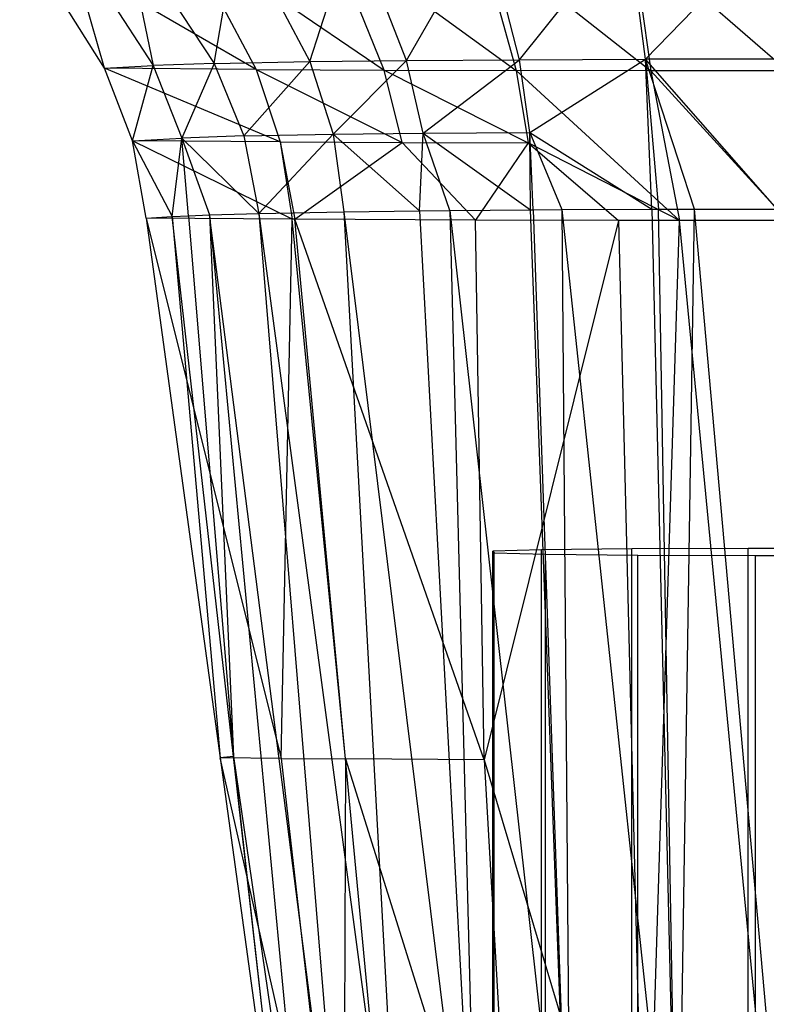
# Model space of a CAD drawing. Extents: x 3 to 49, y 3 to 103.
# Tile 97 of 101: x 25.266 to 26.023, y 97.404 to 98.403. Entities that reach past the tile are written whole.
import ezdxf

# ---------------------------------------------------------------- set-up
doc = ezdxf.new("R2010")
doc.units = 0
doc.header["$LTSCALE"] = 2.54
doc.layers.get('0').update_dxf_attribs({"linetype": 'CONTINUOUS'})

# ---------------------------------------------------------------- blocks, each defined once
blk = doc.blocks.new('HOTEL-MOOD-11782-11790_STL')
at = {"color": 0}
for p, q in [((25.65842, 98.36196, 0.34307), (25.73756, 98.50029, 0.26366)), ((25.65842, 98.36196, 0.34307), (25.73756, 98.50029, 0.26366)), ((25.77296, 98.36276, 0.27511), (25.73756, 98.50029, 0.26366)), ((25.77296, 98.36276, 0.27511), (25.73756, 98.50029, 0.26366)), ((25.77296, 98.36276, 0.27511), (25.88286, 98.50066, 0.22455)), ((25.77296, 98.36276, 0.27511), (25.88286, 98.50066, 0.22455)), ((25.90046, 98.36323, 0.23346), (25.88286, 98.50066, 0.22455)), ((25.90046, 98.36323, 0.23346), (25.88286, 98.50066, 0.22455)), ((25.90046, 98.36323, 0.23346), (26.03416, 98.50071, 0.21081)), ((25.90046, 98.36323, 0.23346), (26.03416, 98.50071, 0.21081)), ((25.35189, 98.35412, 0.99646), (25.26607, 98.49157, 1.00663)), ((25.50589, 98.35289, 1.09762), (25.26607, 98.49157, 1.00663)), ((25.35189, 98.35412, 0.99646), (25.26607, 98.49157, 1.00663)), ((25.50589, 98.35289, 1.09762), (25.26607, 98.49157, 1.00663)), ((25.35189, 98.35412, 0.99646), (25.31223, 98.49442, 0.77281)), ((25.31223, 98.49442, 0.77281), (25.4015, 98.35687, 0.76868)), ((25.35189, 98.35412, 0.99646), (25.31223, 98.49442, 0.77281)), ((25.31223, 98.49442, 0.77281), (25.4015, 98.35687, 0.76868)), ((25.37269, 98.49682, 0.57197), (25.4015, 98.35687, 0.76868)), ((25.37269, 98.49682, 0.57197), (25.4015, 98.35687, 0.76868)), ((25.37269, 98.49682, 0.57197), (25.4632, 98.35909, 0.58388)), ((25.37269, 98.49682, 0.57197), (25.4632, 98.35909, 0.58388)), ((25.43315, 98.49013, 1.12038), (25.63569, 98.35228, 1.14582)), ((25.43315, 98.49013, 1.12038), (25.63569, 98.35228, 1.14582)), ((25.43315, 98.49013, 1.12038), (25.50589, 98.35289, 1.09762)), ((25.43315, 98.49013, 1.12038), (25.50589, 98.35289, 1.09762)), ((25.4632, 98.35909, 0.58388), (25.48737, 98.49871, 0.4096)), ((25.4632, 98.35909, 0.58388), (25.48737, 98.49871, 0.4096)), ((25.48737, 98.49871, 0.4096), (25.56025, 98.36092, 0.43122)), ((25.48737, 98.49871, 0.4096), (25.56025, 98.36092, 0.43122)), ((25.56025, 98.36092, 0.43122), (25.60463, 98.49962, 0.32725)), ((25.56025, 98.36092, 0.43122), (25.60463, 98.49962, 0.32725)), ((25.65842, 98.36196, 0.34307), (25.60463, 98.49962, 0.32725)), ((25.65842, 98.36196, 0.34307), (25.60463, 98.49962, 0.32725)), ((25.63569, 98.35228, 1.14582), (25.57996, 98.48952, 1.16483)), ((25.57996, 98.48952, 1.16483), (25.76949, 98.35184, 1.18091)), ((25.57996, 98.48952, 1.16483), (25.76949, 98.35184, 1.18091)), ((25.63569, 98.35228, 1.14582), (25.57996, 98.48952, 1.16483)), ((25.73155, 98.48904, 1.19712), (25.90618, 98.35155, 1.20272)), ((25.73155, 98.48904, 1.19712), (25.90618, 98.35155, 1.20272)), ((25.73155, 98.48904, 1.19712), (25.76949, 98.35184, 1.18091)), ((25.73155, 98.48904, 1.19712), (25.76949, 98.35184, 1.18091)), ((25.88654, 98.4887, 1.21705), (26.04444, 98.35143, 1.21105)), ((25.88654, 98.4887, 1.21705), (26.04444, 98.35143, 1.21105)), ((25.88654, 98.4887, 1.21705), (25.90618, 98.35155, 1.20272)), ((25.88654, 98.4887, 1.21705), (25.90618, 98.35155, 1.20272)), ((25.4632, 98.35909, 0.58388), (25.56025, 98.36092, 0.43122)), ((25.4632, 98.35909, 0.58388), (25.56025, 98.36092, 0.43122)), ((25.49341, 98.28538, 0.58989), (25.56025, 98.36092, 0.43122)), ((25.49341, 98.28538, 0.58989), (25.56025, 98.36092, 0.43122)), ((25.56025, 98.36092, 0.43122), (25.65842, 98.36196, 0.34307)), ((25.56025, 98.36092, 0.43122), (25.65842, 98.36196, 0.34307)), ((25.56025, 98.36092, 0.43122), (25.58385, 98.28716, 0.44199)), ((25.56025, 98.36092, 0.43122), (25.58385, 98.28716, 0.44199)), ((25.58385, 98.28716, 0.44199), (25.65842, 98.36196, 0.34307)), ((25.58385, 98.28716, 0.44199), (25.65842, 98.36196, 0.34307)), ((25.65842, 98.36196, 0.34307), (25.77296, 98.36276, 0.27511)), ((25.65842, 98.36196, 0.34307), (25.77296, 98.36276, 0.27511)), ((25.67504, 98.28825, 0.35088), (25.65842, 98.36196, 0.34307)), ((25.67504, 98.28825, 0.35088), (25.65842, 98.36196, 0.34307)), ((25.67504, 98.28825, 0.35088), (25.77296, 98.36276, 0.27511)), ((25.67504, 98.28825, 0.35088), (25.77296, 98.36276, 0.27511)), ((25.77296, 98.36276, 0.27511), (25.90046, 98.36323, 0.23346)), ((25.77296, 98.36276, 0.27511), (25.90046, 98.36323, 0.23346)), ((25.78348, 98.28909, 0.28067), (25.77296, 98.36276, 0.27511)), ((25.78348, 98.28909, 0.28067), (25.77296, 98.36276, 0.27511)), ((25.78348, 98.28909, 0.28067), (25.90046, 98.36323, 0.23346)), ((25.78348, 98.28909, 0.28067), (25.90046, 98.36323, 0.23346)), ((26.03429, 98.36338, 0.21905), (25.90046, 98.36323, 0.23346)), ((26.03429, 98.36338, 0.21905), (25.90046, 98.36323, 0.23346)), ((25.90688, 98.21103, 0.24175), (25.90046, 98.36323, 0.23346)), ((25.90046, 98.36323, 0.23346), (25.91369, 98.21105, 0.24019)), ((25.90688, 98.21103, 0.24175), (25.90046, 98.36323, 0.23346)), ((26.03414, 98.21121, 0.22655), (25.90046, 98.36323, 0.23346)), ((26.03414, 98.21121, 0.22655), (25.90046, 98.36323, 0.23346)), ((25.95046, 98.21113, 0.23334), (25.90046, 98.36323, 0.23346)), ((25.95046, 98.21113, 0.23334), (25.90046, 98.36323, 0.23346)), ((25.90046, 98.36323, 0.23346), (25.91369, 98.21105, 0.24019)), ((25.35189, 98.35412, 0.99646), (25.4015, 98.35687, 0.76868)), ((25.35189, 98.35412, 0.99646), (25.4015, 98.35687, 0.76868)), ((25.38037, 98.28054, 0.99158), (25.35189, 98.35412, 0.99646)), ((25.53024, 98.27939, 1.08648), (25.35189, 98.35412, 0.99646)), ((25.38037, 98.28054, 0.99158), (25.35189, 98.35412, 0.99646)), ((25.53024, 98.27939, 1.08648), (25.35189, 98.35412, 0.99646)), ((25.50589, 98.35289, 1.09762), (25.35189, 98.35412, 0.99646)), ((25.50589, 98.35289, 1.09762), (25.35189, 98.35412, 0.99646)), ((25.38037, 98.28054, 0.99158), (25.4015, 98.35687, 0.76868)), ((25.38037, 98.28054, 0.99158), (25.4015, 98.35687, 0.76868)), ((25.4632, 98.35909, 0.58388), (25.4015, 98.35687, 0.76868)), ((25.4632, 98.35909, 0.58388), (25.4015, 98.35687, 0.76868)), ((25.4015, 98.35687, 0.76868), (25.43053, 98.28325, 0.76676)), ((25.4015, 98.35687, 0.76868), (25.43053, 98.28325, 0.76676)), ((25.4632, 98.35909, 0.58388), (25.43053, 98.28325, 0.76676)), ((25.4632, 98.35909, 0.58388), (25.43053, 98.28325, 0.76676)), ((25.4632, 98.35909, 0.58388), (25.49341, 98.28538, 0.58989)), ((25.4632, 98.35909, 0.58388), (25.49341, 98.28538, 0.58989)), ((25.50589, 98.35289, 1.09762), (25.63569, 98.35228, 1.14582)), ((25.50589, 98.35289, 1.09762), (25.63569, 98.35228, 1.14582)), ((25.50589, 98.35289, 1.09762), (25.65402, 98.27878, 1.13655)), ((25.50589, 98.35289, 1.09762), (25.65402, 98.27878, 1.13655)), ((25.50589, 98.35289, 1.09762), (25.53024, 98.27939, 1.08648)), ((25.50589, 98.35289, 1.09762), (25.53024, 98.27939, 1.08648)), ((25.65402, 98.27878, 1.13655), (25.63569, 98.35228, 1.14582)), ((25.63569, 98.35228, 1.14582), (25.76949, 98.35184, 1.18091)), ((25.63569, 98.35228, 1.14582), (25.76949, 98.35184, 1.18091)), ((25.63569, 98.35228, 1.14582), (25.78181, 98.27834, 1.17304)), ((25.63569, 98.35228, 1.14582), (25.78181, 98.27834, 1.17304)), ((25.65402, 98.27878, 1.13655), (25.63569, 98.35228, 1.14582)), ((25.90618, 98.35155, 1.20272), (25.76949, 98.35184, 1.18091)), ((25.76949, 98.35184, 1.18091), (25.93524, 98.19958, 1.19132)), ((25.76949, 98.35184, 1.18091), (25.93524, 98.19958, 1.19132)), ((25.76949, 98.35184, 1.18091), (25.78181, 98.27834, 1.17304)), ((25.90618, 98.35155, 1.20272), (25.76949, 98.35184, 1.18091)), ((25.76949, 98.35184, 1.18091), (25.78181, 98.27834, 1.17304)), ((26.04444, 98.35143, 1.21105), (25.90618, 98.35155, 1.20272)), ((25.90618, 98.35155, 1.20272), (26.04477, 98.19951, 1.19807)), ((25.90618, 98.35155, 1.20272), (26.04477, 98.19951, 1.19807)), ((25.90618, 98.35155, 1.20272), (25.93524, 98.19958, 1.19132)), ((25.90618, 98.35155, 1.20272), (25.93524, 98.19958, 1.19132)), ((26.04444, 98.35143, 1.21105), (25.90618, 98.35155, 1.20272)), ((25.38037, 98.28054, 0.99158), (25.43053, 98.28325, 0.76676)), ((25.38037, 98.28054, 0.99158), (25.43053, 98.28325, 0.76676)), ((25.39433, 98.20205, 0.98689), (25.38037, 98.28054, 0.99158)), ((25.38037, 98.28054, 0.99158), (25.42059, 98.20367, 0.85198)), ((25.38037, 98.28054, 0.99158), (25.42059, 98.20367, 0.85198)), ((25.54246, 98.20098, 1.07558), (25.38037, 98.28054, 0.99158)), ((25.39433, 98.20205, 0.98689), (25.38037, 98.28054, 0.99158)), ((25.54246, 98.20098, 1.07558), (25.38037, 98.28054, 0.99158)), ((25.53024, 98.27939, 1.08648), (25.38037, 98.28054, 0.99158)), ((25.53024, 98.27939, 1.08648), (25.38037, 98.28054, 0.99158)), ((25.42059, 98.20367, 0.85198), (25.43053, 98.28325, 0.76676)), ((25.42059, 98.20367, 0.85198), (25.43053, 98.28325, 0.76676)), ((25.49341, 98.28538, 0.58989), (25.43053, 98.28325, 0.76676)), ((25.49341, 98.28538, 0.58989), (25.43053, 98.28325, 0.76676)), ((25.43724, 98.20445, 0.78771), (25.43053, 98.28325, 0.76676)), ((25.43053, 98.28325, 0.76676), (25.45852, 98.20527, 0.71932)), ((25.43053, 98.28325, 0.76676), (25.45852, 98.20527, 0.71932)), ((25.43053, 98.28325, 0.76676), (25.50845, 98.20676, 0.59592)), ((25.43724, 98.20445, 0.78771), (25.43053, 98.28325, 0.76676)), ((25.43053, 98.28325, 0.76676), (25.50845, 98.20676, 0.59592)), ((25.49341, 98.28538, 0.58989), (25.58385, 98.28716, 0.44199)), ((25.49341, 98.28538, 0.58989), (25.58385, 98.28716, 0.44199)), ((25.49341, 98.28538, 0.58989), (25.50845, 98.20676, 0.59592)), ((25.49341, 98.28538, 0.58989), (25.50845, 98.20676, 0.59592)), ((25.50845, 98.20676, 0.59592), (25.58385, 98.28716, 0.44199)), ((25.50845, 98.20676, 0.59592), (25.58385, 98.28716, 0.44199)), ((25.58385, 98.28716, 0.44199), (25.67504, 98.28825, 0.35088)), ((25.58385, 98.28716, 0.44199), (25.67504, 98.28825, 0.35088)), ((25.58385, 98.28716, 0.44199), (25.59462, 98.20848, 0.45276)), ((25.58385, 98.28716, 0.44199), (25.59462, 98.20848, 0.45276)), ((25.58385, 98.28716, 0.44199), (25.67132, 98.20951, 0.36767)), ((25.58385, 98.28716, 0.44199), (25.67132, 98.20951, 0.36767)), ((25.67132, 98.20951, 0.36767), (25.67504, 98.28825, 0.35088)), ((25.67132, 98.20951, 0.36767), (25.67504, 98.28825, 0.35088)), ((25.67504, 98.28825, 0.35088), (25.78348, 98.28909, 0.28067)), ((25.67504, 98.28825, 0.35088), (25.78348, 98.28909, 0.28067)), ((25.70219, 98.20983, 0.34122), (25.67504, 98.28825, 0.35088)), ((25.67504, 98.28825, 0.35088), (25.7839, 98.21047, 0.28764)), ((25.67504, 98.28825, 0.35088), (25.7839, 98.21047, 0.28764)), ((25.70219, 98.20983, 0.34122), (25.67504, 98.28825, 0.35088)), ((25.7868, 98.21049, 0.28612), (25.78348, 98.28909, 0.28067)), ((25.78348, 98.28909, 0.28067), (25.81578, 98.21066, 0.27223)), ((25.78348, 98.28909, 0.28067), (25.81578, 98.21066, 0.27223)), ((25.78348, 98.28909, 0.28067), (25.90688, 98.21103, 0.24175)), ((25.78348, 98.28909, 0.28067), (25.90688, 98.21103, 0.24175)), ((25.7839, 98.21047, 0.28764), (25.78348, 98.28909, 0.28067)), ((25.7868, 98.21049, 0.28612), (25.78348, 98.28909, 0.28067)), ((25.7839, 98.21047, 0.28764), (25.78348, 98.28909, 0.28067)), ((25.53024, 98.27939, 1.08648), (25.65402, 98.27878, 1.13655)), ((25.53024, 98.27939, 1.08648), (25.65402, 98.27878, 1.13655)), ((25.53024, 98.27939, 1.08648), (25.54493, 98.20097, 1.07678)), ((25.53024, 98.27939, 1.08648), (25.54493, 98.20097, 1.07678)), ((25.53024, 98.27939, 1.08648), (25.54246, 98.20098, 1.07558)), ((25.53024, 98.27939, 1.08648), (25.54246, 98.20098, 1.07558)), ((25.54493, 98.20097, 1.07678), (25.65402, 98.27878, 1.13655)), ((25.54493, 98.20097, 1.07678), (25.65402, 98.27878, 1.13655)), ((25.65402, 98.27878, 1.13655), (25.78181, 98.27834, 1.17304)), ((25.65402, 98.27878, 1.13655), (25.78181, 98.27834, 1.17304)), ((25.65402, 98.27878, 1.13655), (25.72838, 98.20009, 1.14934)), ((25.65402, 98.27878, 1.13655), (25.72838, 98.20009, 1.14934)), ((25.78181, 98.27834, 1.17304), (25.72838, 98.20009, 1.14934)), ((25.78181, 98.27834, 1.17304), (25.72838, 98.20009, 1.14934)), ((25.93524, 98.19958, 1.19132), (25.78181, 98.27834, 1.17304)), ((25.78181, 98.27834, 1.17304), (25.87318, 98.19969, 1.18283)), ((25.78181, 98.27834, 1.17304), (25.87318, 98.19969, 1.18283)), ((25.93524, 98.19958, 1.19132), (25.78181, 98.27834, 1.17304)), ((25.70219, 98.20983, 0.34122), (25.7839, 98.21047, 0.28764)), ((25.70219, 98.20983, 0.34122), (25.7839, 98.21047, 0.28764)), ((25.7839, 98.21047, 0.28764), (25.7868, 98.21049, 0.28612)), ((25.7839, 98.21047, 0.28764), (25.7868, 98.21049, 0.28612)), ((25.82476, 97.11394, 0.2653), (25.7839, 98.21047, 0.28764)), ((25.82476, 97.11394, 0.2653), (25.7839, 98.21047, 0.28764)), ((25.7868, 98.21049, 0.28612), (25.81578, 98.21066, 0.27223)), ((25.7868, 98.21049, 0.28612), (25.81578, 98.21066, 0.27223)), ((25.7868, 98.21049, 0.28612), (25.82476, 97.11394, 0.2653)), ((25.7868, 98.21049, 0.28612), (25.82476, 97.11394, 0.2653)), ((25.81578, 98.21066, 0.27223), (25.90688, 98.21103, 0.24175)), ((25.81578, 98.21066, 0.27223), (25.90688, 98.21103, 0.24175)), ((25.81578, 98.21066, 0.27223), (25.82476, 97.11394, 0.2653)), ((25.81578, 98.21066, 0.27223), (25.82476, 97.11394, 0.2653)), ((25.81578, 98.21066, 0.27223), (25.93306, 97.11442, 0.22533)), ((25.81578, 98.21066, 0.27223), (25.93306, 97.11442, 0.22533)), ((25.90688, 98.21103, 0.24175), (25.91369, 98.21105, 0.24019)), ((25.90688, 98.21103, 0.24175), (25.91369, 98.21105, 0.24019)), ((25.90688, 98.21103, 0.24175), (25.93306, 97.11442, 0.22533)), ((25.90688, 98.21103, 0.24175), (25.93306, 97.11442, 0.22533)), ((25.91369, 98.21105, 0.24019), (25.95046, 98.21113, 0.23334)), ((25.91369, 98.21105, 0.24019), (25.95046, 98.21113, 0.23334)), ((25.93306, 97.11442, 0.22533), (25.91369, 98.21105, 0.24019)), ((25.93306, 97.11442, 0.22533), (25.91369, 98.21105, 0.24019)), ((25.93306, 97.11442, 0.22533), (25.95046, 98.21113, 0.23334)), ((25.93306, 97.11442, 0.22533), (25.95046, 98.21113, 0.23334)), ((25.95046, 98.21113, 0.23334), (26.03414, 98.21121, 0.22655)), ((25.95046, 98.21113, 0.23334), (26.03414, 98.21121, 0.22655)), ((26.04794, 97.11457, 0.21333), (25.95046, 98.21113, 0.23334)), ((26.04794, 97.11457, 0.21333), (25.95046, 98.21113, 0.23334)), ((25.39433, 98.20205, 0.98689), (25.42059, 98.20367, 0.85198)), ((25.39433, 98.20205, 0.98689), (25.42059, 98.20367, 0.85198)), ((25.39433, 98.20205, 0.98689), (25.53106, 97.65387, 0.96873)), ((25.54246, 98.20098, 1.07558), (25.39433, 98.20205, 0.98689)), ((25.39433, 98.20205, 0.98689), (25.53106, 97.65387, 0.96873)), ((25.39433, 98.20205, 0.98689), (25.46936, 97.65445, 0.92044)), ((25.39433, 98.20205, 0.98689), (25.46936, 97.65445, 0.92044)), ((25.54246, 98.20098, 1.07558), (25.39433, 98.20205, 0.98689)), ((25.42059, 98.20367, 0.85198), (25.43724, 98.20445, 0.78771)), ((25.42059, 98.20367, 0.85198), (25.43724, 98.20445, 0.78771)), ((25.48274, 97.65594, 0.79697), (25.42059, 98.20367, 0.85198)), ((25.42059, 98.20367, 0.85198), (25.46936, 97.65445, 0.92044)), ((25.42059, 98.20367, 0.85198), (25.46936, 97.65445, 0.92044)), ((25.48274, 97.65594, 0.79697), (25.42059, 98.20367, 0.85198)), ((25.43724, 98.20445, 0.78771), (25.45852, 98.20527, 0.71932)), ((25.43724, 98.20445, 0.78771), (25.45852, 98.20527, 0.71932)), ((25.43724, 98.20445, 0.78771), (25.48274, 97.65594, 0.79697)), ((25.43724, 98.20445, 0.78771), (25.48274, 97.65594, 0.79697)), ((25.45852, 98.20527, 0.71932), (25.50845, 98.20676, 0.59592)), ((25.45852, 98.20527, 0.71932), (25.50845, 98.20676, 0.59592)), ((25.59878, 97.11087, 0.52004), (25.45852, 98.20527, 0.71932)), ((25.45852, 98.20527, 0.71932), (25.48274, 97.65594, 0.79697)), ((25.45852, 98.20527, 0.71932), (25.48274, 97.65594, 0.79697)), ((25.45852, 98.20527, 0.71932), (25.56252, 97.10955, 0.6293)), ((25.59878, 97.11087, 0.52004), (25.45852, 98.20527, 0.71932)), ((25.45852, 98.20527, 0.71932), (25.56252, 97.10955, 0.6293)), ((25.50845, 98.20676, 0.59592), (25.59462, 98.20848, 0.45276)), ((25.50845, 98.20676, 0.59592), (25.59462, 98.20848, 0.45276)), ((25.50845, 98.20676, 0.59592), (25.59878, 97.11087, 0.52004)), ((25.50845, 98.20676, 0.59592), (25.59878, 97.11087, 0.52004)), ((25.50845, 98.20676, 0.59592), (25.65458, 97.11209, 0.41893)), ((25.50845, 98.20676, 0.59592), (25.65458, 97.11209, 0.41893)), ((25.53106, 97.65387, 0.96873), (25.54246, 98.20098, 1.07558)), ((25.53106, 97.65387, 0.96873), (25.54246, 98.20098, 1.07558)), ((25.59654, 97.65336, 1.01125), (25.54246, 98.20098, 1.07558)), ((25.59654, 97.65336, 1.01125), (25.54246, 98.20098, 1.07558)), ((25.54493, 98.20097, 1.07678), (25.54246, 98.20098, 1.07558)), ((25.54493, 98.20097, 1.07678), (25.54246, 98.20098, 1.07558)), ((25.59654, 97.65336, 1.01125), (25.54493, 98.20097, 1.07678)), ((25.59654, 97.65336, 1.01125), (25.54493, 98.20097, 1.07678)), ((25.73698, 97.65255, 1.07833), (25.54493, 98.20097, 1.07678)), ((25.73698, 97.65255, 1.07833), (25.54493, 98.20097, 1.07678)), ((25.72838, 98.20009, 1.14934), (25.54493, 98.20097, 1.07678)), ((25.72838, 98.20009, 1.14934), (25.54493, 98.20097, 1.07678)), ((25.59462, 98.20848, 0.45276), (25.67132, 98.20951, 0.36767)), ((25.59462, 98.20848, 0.45276), (25.67132, 98.20951, 0.36767)), ((25.59462, 98.20848, 0.45276), (25.65458, 97.11209, 0.41893)), ((25.59462, 98.20848, 0.45276), (25.65458, 97.11209, 0.41893)), ((25.59462, 98.20848, 0.45276), (25.7304, 97.11314, 0.33179)), ((25.59462, 98.20848, 0.45276), (25.7304, 97.11314, 0.33179)), ((25.67132, 98.20951, 0.36767), (25.70219, 98.20983, 0.34122)), ((25.67132, 98.20951, 0.36767), (25.70219, 98.20983, 0.34122)), ((25.67132, 98.20951, 0.36767), (25.7304, 97.11314, 0.33179)), ((25.67132, 98.20951, 0.36767), (25.7304, 97.11314, 0.33179)), ((25.70219, 98.20983, 0.34122), (25.7304, 97.11314, 0.33179)), ((25.70219, 98.20983, 0.34122), (25.7304, 97.11314, 0.33179)), ((25.70219, 98.20983, 0.34122), (25.82476, 97.11394, 0.2653)), ((25.70219, 98.20983, 0.34122), (25.82476, 97.11394, 0.2653)), ((25.73698, 97.65255, 1.07833), (25.72838, 98.20009, 1.14934)), ((25.73698, 97.65255, 1.07833), (25.72838, 98.20009, 1.14934)), ((25.87318, 98.19969, 1.18283), (25.72838, 98.20009, 1.14934)), ((25.87318, 98.19969, 1.18283), (25.72838, 98.20009, 1.14934)), ((25.87318, 98.19969, 1.18283), (25.73698, 97.65255, 1.07833)), ((25.87318, 98.19969, 1.18283), (25.73698, 97.65255, 1.07833)), ((25.93524, 98.19958, 1.19132), (25.87318, 98.19969, 1.18283)), ((25.87318, 98.19969, 1.18283), (25.90056, 97.10439, 1.05791)), ((25.87318, 98.19969, 1.18283), (25.90056, 97.10439, 1.05791)), ((25.93524, 98.19958, 1.19132), (25.87318, 98.19969, 1.18283)), ((25.90056, 97.10439, 1.05791), (25.93524, 98.19958, 1.19132)), ((25.90056, 97.10439, 1.05791), (25.93524, 98.19958, 1.19132)), ((26.04053, 97.10419, 1.07404), (25.93524, 98.19958, 1.19132)), ((26.04053, 97.10419, 1.07404), (25.93524, 98.19958, 1.19132)), ((26.04477, 98.19951, 1.19807), (25.93524, 98.19958, 1.19132)), ((26.04477, 98.19951, 1.19807), (25.93524, 98.19958, 1.19132)), ((25.79502, 97.86536, 0.42396), (25.74566, 97.86398, 0.53852)), ((25.79502, 97.86536, 0.42396), (25.74566, 97.86398, 0.53852)), ((25.74566, 96.01411, 0.51623), (25.74566, 97.86398, 0.53852)), ((25.74566, 97.86398, 0.53852), (25.74716, 97.86248, 0.66324)), ((25.74566, 96.01411, 0.51623), (25.74566, 97.86398, 0.53852)), ((25.74566, 97.86398, 0.53852), (25.74716, 97.86248, 0.66324)), ((25.74716, 96.01261, 0.64096), (25.74716, 97.86248, 0.66324)), ((25.74716, 97.86248, 0.66324), (25.79927, 97.86111, 0.77658)), ((25.74716, 96.01261, 0.64096), (25.74716, 97.86248, 0.66324)), ((25.74716, 97.86248, 0.66324), (25.79927, 97.86111, 0.77658)), ((25.88672, 97.86638, 0.33938), (25.79502, 97.86536, 0.42396)), ((25.88672, 97.86638, 0.33938), (25.79502, 97.86536, 0.42396)), ((25.79502, 96.01549, 0.40167), (25.79502, 97.86536, 0.42396)), ((25.79502, 96.01549, 0.40167), (25.79502, 97.86536, 0.42396)), ((25.79927, 96.01124, 0.75429), (25.79927, 97.86111, 0.77658)), ((25.79927, 97.86111, 0.77658), (25.89297, 97.86012, 0.85892)), ((25.79927, 96.01124, 0.75429), (25.79927, 97.86111, 0.77658)), ((25.79927, 97.86111, 0.77658), (25.89297, 97.86012, 0.85892)), ((26.00488, 97.86686, 0.29941), (25.88672, 97.86638, 0.33938)), ((26.00488, 97.86686, 0.29941), (25.88672, 97.86638, 0.33938)), ((25.88672, 96.01651, 0.31709), (25.88672, 97.86638, 0.33938)), ((25.88672, 96.01651, 0.31709), (25.88672, 97.86638, 0.33938)), ((26.00488, 96.01699, 0.27712), (26.00488, 97.86686, 0.29941)), ((26.00488, 96.01699, 0.27712), (26.00488, 97.86686, 0.29941)), ((26.1291, 97.86672, 0.31095), (26.00488, 97.86686, 0.29941)), ((26.1291, 97.86672, 0.31095), (26.00488, 97.86686, 0.29941)), ((25.89297, 96.01025, 0.83663), (25.89297, 97.86012, 0.85892)), ((25.89297, 97.86012, 0.85892), (26.01207, 97.85967, 0.89604)), ((25.89297, 96.01025, 0.83663), (25.89297, 97.86012, 0.85892)), ((25.89297, 97.86012, 0.85892), (26.01207, 97.85967, 0.89604)), ((26.01207, 97.85967, 0.89604), (26.13597, 97.85984, 0.8815)), ((26.01207, 97.85967, 0.89604), (26.13597, 97.85984, 0.8815)), ((26.01207, 96.0098, 0.87375), (26.01207, 97.85967, 0.89604)), ((26.01207, 96.0098, 0.87375), (26.01207, 97.85967, 0.89604)), ((25.48274, 97.65594, 0.79697), (25.46936, 97.65445, 0.92044)), ((25.48274, 97.65594, 0.79697), (25.46936, 97.65445, 0.92044)), ((25.46936, 97.65445, 0.92044), (25.54438, 97.10685, 0.85398)), ((25.59393, 97.10626, 0.9026), (25.46936, 97.65445, 0.92044)), ((25.53106, 97.65387, 0.96873), (25.46936, 97.65445, 0.92044)), ((25.59393, 97.10626, 0.9026), (25.46936, 97.65445, 0.92044)), ((25.53106, 97.65387, 0.96873), (25.46936, 97.65445, 0.92044)), ((25.46936, 97.65445, 0.92044), (25.54438, 97.10685, 0.85398)), ((25.5449, 97.1082, 0.74196), (25.48274, 97.65594, 0.79697)), ((25.48274, 97.65594, 0.79697), (25.56252, 97.10955, 0.6293)), ((25.48274, 97.65594, 0.79697), (25.56252, 97.10955, 0.6293)), ((25.48274, 97.65594, 0.79697), (25.54438, 97.10685, 0.85398)), ((25.48274, 97.65594, 0.79697), (25.54438, 97.10685, 0.85398)), ((25.5449, 97.1082, 0.74196), (25.48274, 97.65594, 0.79697)), ((25.53106, 97.65387, 0.96873), (25.59654, 97.65336, 1.01125)), ((25.53106, 97.65387, 0.96873), (25.59654, 97.65336, 1.01125)), ((25.53106, 97.65387, 0.96873), (25.59393, 97.10626, 0.9026)), ((25.53106, 97.65387, 0.96873), (25.59393, 97.10626, 0.9026)), ((25.59654, 97.65336, 1.01125), (25.59393, 97.10626, 0.9026)), ((25.59654, 97.65336, 1.01125), (25.59393, 97.10626, 0.9026)), ((25.69974, 96.55813, 0.8802), (25.59654, 97.65336, 1.01125)), ((25.73698, 97.65255, 1.07833), (25.59654, 97.65336, 1.01125)), ((25.59654, 97.65336, 1.01125), (25.76839, 97.10491, 1.01442)), ((25.73698, 97.65255, 1.07833), (25.59654, 97.65336, 1.01125)), ((25.59654, 97.65336, 1.01125), (25.76839, 97.10491, 1.01442)), ((25.69974, 96.55813, 0.8802), (25.59654, 97.65336, 1.01125)), ((25.73698, 97.65255, 1.07833), (25.90056, 97.10439, 1.05791)), ((25.73698, 97.65255, 1.07833), (25.90056, 97.10439, 1.05791)), ((25.73698, 97.65255, 1.07833), (25.76839, 97.10491, 1.01442)), ((25.73698, 97.65255, 1.07833), (25.76839, 97.10491, 1.01442))]:
    blk.add_line(p, q, dxfattribs=at)

msp = doc.modelspace()

# ---------------------------------------------------------------- block references
at = {"color": 0}
msp.add_blockref('HOTEL-MOOD-11782-11790_STL', (0, 0), dxfattribs=at)

doc.saveas('drawing.dxf')
